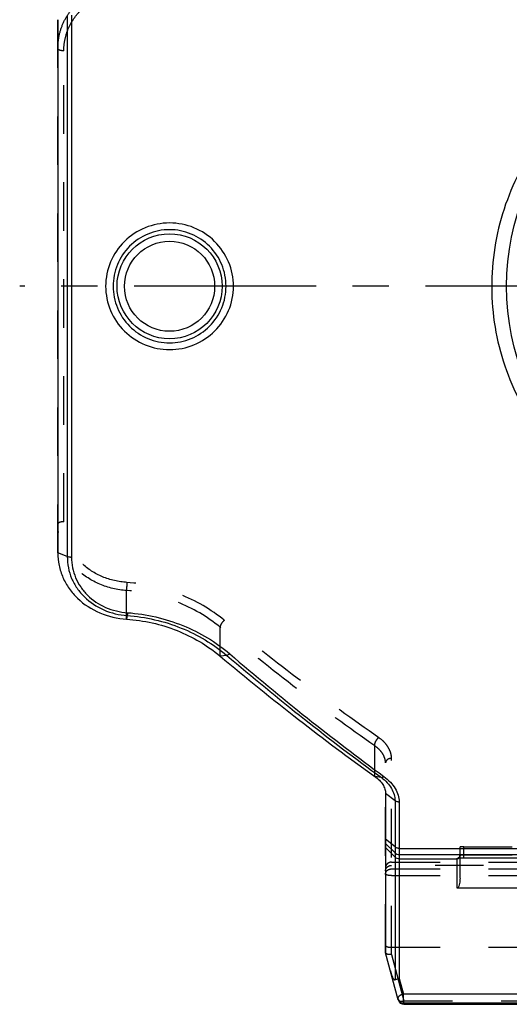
# Model space of a CAD drawing. Header units: millimetres. Extents: x 0 to 1000, y 0 to 1000.
# Tile 1 of 4: x 402 to 468, y 374 to 506. Entities that reach past the tile are written whole.
import ezdxf

# ---------------------------------------------------------------- set-up
doc = ezdxf.new("R2010")
doc.units = ezdxf.units.MM
doc.header["$LTSCALE"] = 65.185185
doc.linetypes.add('CENTER', pattern=[0.6, 0.375, -0.075, 0.075, -0.075])
doc.linetypes.add('HIDDEN', pattern=[0.2, 0.1, -0.1])
for name, color, linetype in [('ACHSEN_S', 7, 'CONTINUOUS'), ('FASEN', 7, 'CONTINUOUS'), ('KONST.EL_MIT_GEO', 7, 'CONTINUOUS')]:
    doc.layers.add(name, color=color, linetype=linetype)

msp = doc.modelspace()

# ---------------------------------------------------------------- linework, layer by layer
at = {"layer": 'ACHSEN_S', "color": 40, "linetype": 'CENTER'}
msp.add_line((598.12, 470.26), (401.88, 470.26), dxfattribs=at)
at = {"layer": 'FASEN', "color": 7, "linetype": 'Continuous'}
for p, q in [((407, 506.1), (407, 434.42)), ((451, 402.06), (451, 380.67))]:
    msp.add_line(p, q, dxfattribs=at)
for points, knots in [([(407, 434.42), (407, 433.86), (407.12, 432.72), (407.64, 431.09), (408.48, 429.59), (410.02, 427.81), (412.59, 426.16), (414.99, 425.6), (416.22, 425.52)], [0, 0, 0, 0, 0.1206, 0.241056, 0.362387, 0.485735, 0.738763, 1, 1, 1, 1]), ([(416.22, 425.52), (418.53, 425.36), (423.06, 424.34), (427.07, 421.99), (428.79, 420.55)], [0, 0, 0, 0, 0.509497, 1, 1, 1, 1]), ([(428.79, 420.55), (432.25, 417.65), (439.07, 412.12), (446.08, 406.85), (449.54, 404.38)], [0, 0, 0, 0, 0.515662, 1, 1, 1, 1]), ([(449.54, 404.38), (449.76, 404.22), (450.17, 403.89), (450.64, 403.32), (450.93, 402.7), (451, 402.27), (451, 402.06)], [0, 0, 0, 0, 0.28917, 0.548786, 0.782936, 1, 1, 1, 1])]:
    msp.add_open_spline(points, degree=3, knots=knots, dxfattribs=at)
at = {"layer": 'KONST.EL_MIT_GEO', "color": 8, "linetype": 'HIDDEN'}
for p, q in [((407, 434.42), (407, 506.1)), ((407.8, 438.61), (407.8, 501.91)), ((416.22, 425.52), (416.22, 429.36)), ((428.79, 420.55), (428.79, 424.42)), ((449.54, 404.38), (449.54, 408.49)), ((451.8, 380.44), (451.8, 406.8)), ((451, 380.67), (451, 406.18)), ((461, 393.42), (461, 394.89)), ((461.5, 394.9), (472.5, 394.9)), ((461.5, 393.44), (461.5, 394.9)), ((461.5, 393.84), (472.5, 393.84)), ((451.8, 392.85), (477.2, 392.85)), ((477.2, 392.41), (451.8, 392.41)), ((451.8, 391.94), (477.2, 391.94)), ((451.8, 391.04), (477.2, 391.04)), ((451.8, 381.4), (477.2, 381.4)), ((451.8, 380.44), (453.47, 374.2)), ((453.47, 374.2), (475.53, 374.2)), ((453.47, 373.74), (453.47, 374.2))]:
    msp.add_line(p, q, dxfattribs=at)
at = {"layer": 'KONST.EL_MIT_GEO', "color": 7, "linetype": 'Continuous'}
for p, q in [((408.27, 506.61), (408.27, 433.92)), ((408.83, 506.7), (408.83, 433.82)), ((473.1, 470.26), (467.25, 470.26)), ((408.27, 433.92), (407, 434.42)), ((416.31, 425.99), (416.22, 425.52)), ((429.68, 420.64), (428.79, 420.55)), ((450.44, 404.23), (449.54, 404.38)), ((452.27, 401.1), (451, 402.06)), ((452.27, 401.1), (452.27, 377.05)), ((452.83, 400.93), (452.83, 377.2)), ((452.27, 394.89), (451, 395.95)), ((452.27, 394.1), (451, 395.37)), ((452.27, 393.54), (451, 394.8)), ((452.83, 394.7), (547.17, 394.7)), ((452.83, 393.87), (547.17, 393.87)), ((452.83, 393.31), (460.6, 393.31)), ((460.6, 389.33), (460.6, 393.36)), ((461, 390.71), (461, 393.42)), ((461.44, 393.44), (472.5, 393.44)), ((461.5, 393.44), (461.5, 393.44)), ((473.4, 389.33), (460.6, 389.33)), ((452.7, 374.33), (451, 380.67)), ((452.83, 377.2), (453.07, 376.38)), ((453.07, 376.38), (453.43, 375.1)), ((475.57, 375.1), (453.43, 375.1)), ((453.43, 373.88), (453.43, 375.1)), ((475.57, 373.88), (453.43, 373.88)), ((453.43, 373.88), (453.47, 373.74)), ((453.47, 373.74), (475.53, 373.74)), ((453.47, 373.74), (453.47, 373.74))]:
    msp.add_line(p, q, dxfattribs=at)
for points in [[(460.76, 393.4), (460.76, 393.4), (460.75, 393.4), (460.75, 393.4), (460.75, 393.4), (460.75, 393.4), (460.76, 393.4), (460.76, 393.4), (460.77, 393.4), (460.79, 393.4), (460.8, 393.4), (460.82, 393.41), (460.83, 393.41), (460.85, 393.41), (460.87, 393.41), (460.89, 393.41), (460.92, 393.42), (460.94, 393.42), (460.97, 393.42), (461, 393.42), (461.03, 393.42), (461.06, 393.43), (461.09, 393.43), (461.13, 393.43), (461.16, 393.43), (461.2, 393.43), (461.24, 393.43), (461.27, 393.43)], [(461.27, 393.43), (461.35, 393.44), (461.4, 393.44), (461.44, 393.44)]]:
    msp.add_lwpolyline(points, dxfattribs=at)
at = {"layer": 'KONST.EL_MIT_GEO', "color": 8, "linetype": 'HIDDEN'}
msp.add_lwpolyline([(461, 393.76), (461, 393.75), (461, 393.72), (460.99, 393.68), (460.99, 393.65), (460.98, 393.62), (460.96, 393.59), (460.95, 393.56), (460.93, 393.54), (460.92, 393.52), (460.9, 393.49), (460.88, 393.48), (460.86, 393.46), (460.84, 393.44), (460.82, 393.43), (460.81, 393.42), (460.79, 393.41), (460.77, 393.41), (460.76, 393.4), (460.76, 393.4)], dxfattribs=at)
at = {"layer": 'KONST.EL_MIT_GEO', "color": 7, "linetype": 'Continuous'}
for centre, radius in [((500, 470.26), 32.75), ((422, 470.26), 7.05), ((422, 470.26), 6.05)]:
    msp.add_circle(centre, radius, dxfattribs=at)
for centre, radius, start, end in [((452.83, 394.67), 0.801, 225.133, 270.0212), ((452.83, 394.11), 0.801, 225.133, 270.0212), ((453.43, 374.68), 0.8, 195.016, 270.0295), ((453.47, 374.54), 0.8, 195.016, 270.0295)]:
    msp.add_arc(centre, radius, start, end, dxfattribs=at)
at = {"layer": 'KONST.EL_MIT_GEO', "color": 8, "linetype": 'HIDDEN'}
msp.add_arc((460.6, 393.76), 0.396, 353.9425, 359.987, dxfattribs=at)
for points, knots in [([(407, 502.22), (407, 502.79), (407.11, 503.93), (407.63, 505.57), (408.48, 507.08), (410.01, 508.86), (412.59, 510.52), (414.99, 511.07), (416.22, 511.16)], [0, 0, 0, 0, 0.120819, 0.241478, 0.36297, 0.486197, 0.738822, 1, 1, 1, 1]), ([(407.8, 501.91), (407.8, 502.43), (407.91, 503.48), (408.39, 504.98), (409.17, 506.36), (410.58, 507.99), (412.95, 509.5), (415.16, 510), (416.28, 510.07)], [0, 0, 0, 0, 0.121068, 0.241896, 0.363479, 0.486726, 0.739197, 1, 1, 1, 1]), ([(407.8, 501.91), (407.7, 501.91), (407.51, 501.92), (407.28, 501.98), (407.14, 502.04), (407.05, 502.11), (407, 502.18), (407, 502.22)], [0, 0, 0, 0, 0.336982, 0.631305, 0.75222, 0.852693, 1, 1, 1, 1]), ([(407.8, 438.61), (407.7, 438.61), (407.51, 438.6), (407.28, 438.54), (407.14, 438.48), (407.05, 438.42), (407, 438.34), (407, 438.3)], [0, 0, 0, 0, 0.336982, 0.631305, 0.75222, 0.852693, 1, 1, 1, 1]), ([(416.22, 429.36), (414.99, 429.45), (412.59, 430), (410.01, 431.66), (408.48, 433.44), (407.63, 434.95), (407.11, 436.59), (407, 437.73), (407, 438.3)], [0, 0, 0, 0, 0.261178, 0.513803, 0.63703, 0.758522, 0.879181, 1, 1, 1, 1]), ([(416.28, 430.45), (415.16, 430.52), (412.95, 431.02), (410.58, 432.53), (409.17, 434.16), (408.39, 435.54), (407.91, 437.04), (407.8, 438.09), (407.8, 438.61)], [0, 0, 0, 0, 0.260803, 0.513274, 0.636521, 0.758104, 0.878932, 1, 1, 1, 1]), ([(416.28, 430.45), (416.26, 430.25), (416.24, 429.88), (416.22, 429.52), (416.22, 429.36)], [0, 0, 0, 0, 0.556378, 1, 1, 1, 1]), ([(429.35, 425.36), (427.57, 426.83), (423.39, 429.25), (418.69, 430.28), (416.28, 430.45)], [0, 0, 0, 0, 0.489932, 1, 1, 1, 1]), ([(428.79, 424.42), (427.07, 425.85), (423.06, 428.19), (418.54, 429.2), (416.22, 429.36)], [0, 0, 0, 0, 0.489748, 1, 1, 1, 1]), ([(429.35, 425.36), (429.19, 425.22), (428.99, 424.99), (428.82, 424.66), (428.78, 424.49), (428.79, 424.42)], [0, 0, 0, 0, 0.563514, 0.813275, 1, 1, 1, 1]), ([(450.1, 409.58), (446.61, 412), (439.58, 417.12), (432.78, 422.53), (429.35, 425.36)], [0, 0, 0, 0, 0.488753, 1, 1, 1, 1]), ([(449.54, 408.49), (446.04, 410.93), (439.02, 416.11), (432.21, 421.57), (428.79, 424.42)], [0, 0, 0, 0, 0.488621, 1, 1, 1, 1]), ([(450.1, 409.58), (450.01, 409.52), (449.83, 409.37), (449.64, 409.08), (449.52, 408.78), (449.51, 408.58), (449.54, 408.49)], [0, 0, 0, 0, 0.258961, 0.535888, 0.792719, 1, 1, 1, 1]), ([(451.8, 406.8), (451.8, 407.05), (451.72, 407.57), (451.38, 408.31), (450.84, 409.01), (450.36, 409.4), (450.1, 409.58)], [0, 0, 0, 0, 0.222172, 0.458658, 0.7168, 1, 1, 1, 1]), ([(451, 406.18), (451, 406.38), (450.93, 406.81), (450.64, 407.43), (450.17, 408.01), (449.76, 408.34), (449.54, 408.49)], [0, 0, 0, 0, 0.21784, 0.452187, 0.711513, 1, 1, 1, 1]), ([(451.8, 406.8), (451.7, 406.8), (451.49, 406.77), (451.23, 406.64), (451.05, 406.43), (451, 406.26), (451, 406.18)], [0, 0, 0, 0, 0.277289, 0.539419, 0.778546, 1, 1, 1, 1]), ([(461.5, 394.9), (461.44, 394.9), (461.34, 394.9), (461.23, 394.9), (461.15, 394.9), (461.09, 394.9), (461.04, 394.9), (461.02, 394.89), (461, 394.89), (461, 394.89)], [0, 0, 0, 0, 0.381857, 0.554323, 0.705512, 0.829579, 0.921829, 0.97894, 1, 1, 1, 1]), ([(461, 393.76), (461, 393.77), (461.07, 393.8), (461.16, 393.82), (461.32, 393.83), (461.44, 393.84), (461.5, 393.84)], [0, 0, 0, 0, 0.093538, 0.30871, 0.625915, 1, 1, 1, 1]), ([(451.8, 392.85), (451.7, 392.85), (451.49, 392.81), (451.22, 392.64), (451.04, 392.39), (451, 392.19), (451, 392.09)], [0, 0, 0, 0, 0.25523, 0.507401, 0.755238, 1, 1, 1, 1]), ([(451, 391.67), (451, 391.77), (451.04, 391.96), (451.22, 392.21), (451.49, 392.37), (451.7, 392.41), (451.8, 392.41)], [0, 0, 0, 0, 0.239942, 0.485821, 0.740002, 1, 1, 1, 1]), ([(451, 391.25), (451, 391.34), (451.04, 391.52), (451.29, 391.84), (451.6, 391.94), (451.8, 391.94)], [0, 0, 0, 0, 0.235158, 0.48053, 1, 1, 1, 1]), ([(451.8, 391.04), (451.7, 391.04), (451.51, 391.05), (451.29, 391.08), (451.14, 391.13), (451.06, 391.16), (451, 391.21), (451, 391.25)], [0, 0, 0, 0, 0.358001, 0.665558, 0.787379, 0.883288, 1, 1, 1, 1]), ([(451, 381.67), (451, 381.63), (451.05, 381.57), (451.14, 381.51), (451.28, 381.45), (451.51, 381.41), (451.7, 381.4), (451.8, 381.4)], [0, 0, 0, 0, 0.136162, 0.23464, 0.355618, 0.654745, 1, 1, 1, 1]), ([(451.8, 380.44), (451.71, 380.43), (451.53, 380.42), (451.28, 380.45), (451.1, 380.52), (451.02, 380.61), (451, 380.65)], [0, 0, 0, 0, 0.328564, 0.617377, 0.841433, 1, 1, 1, 1]), ([(452.7, 374.33), (452.72, 374.24), (452.94, 374.16), (453.2, 374.16), (453.38, 374.18), (453.47, 374.2)], [0, 0, 0, 0, 0.364773, 0.658562, 1, 1, 1, 1])]:
    msp.add_open_spline(points, degree=3, knots=knots, dxfattribs=at)
at = {"layer": 'KONST.EL_MIT_GEO', "color": 7, "linetype": 'Continuous'}
for points, knots in [([(478.65, 497.09), (477.25, 496.02), (474.61, 493.68), (471.24, 489.59), (468.54, 485.01), (466.57, 480.05), (465.42, 474.81), (465.12, 469.44), (465.68, 464.09), (467.09, 458.92), (469.29, 454.06), (472.21, 449.63), (475.77, 445.71), (479.88, 442.37), (484.46, 439.7), (489.42, 437.73), (494.64, 436.53), (498.21, 436.26), (500, 436.26)], [0, 0, 0, 0, 0.061978, 0.124018, 0.186291, 0.24889, 0.311795, 0.374871, 0.437914, 0.500735, 0.563231, 0.625418, 0.687419, 0.749417, 0.811605, 0.874113, 0.936951, 1, 1, 1, 1]), ([(430.58, 470.26), (430.58, 471.37), (430.13, 473.62), (428.21, 476.45), (425.36, 478.33), (422, 478.99), (418.64, 478.33), (415.79, 476.45), (413.87, 473.62), (413.42, 471.37), (413.42, 470.26)], [0, 0, 0, 0, 0.125023, 0.249973, 0.374939, 0.5, 0.625061, 0.750027, 0.874978, 1, 1, 1, 1]), ([(429.58, 470.26), (429.58, 471.25), (429.19, 473.25), (427.51, 475.77), (424.98, 477.47), (422, 478.07), (419.02, 477.47), (416.49, 475.77), (414.81, 473.25), (414.42, 471.25), (414.42, 470.26)], [0, 0, 0, 0, 0.125058, 0.250006, 0.374949, 0.5, 0.625051, 0.749994, 0.874942, 1, 1, 1, 1]), ([(413.42, 470.26), (413.42, 469.15), (413.87, 466.9), (415.79, 464.07), (418.64, 462.19), (422, 461.53), (425.36, 462.19), (428.21, 464.07), (430.13, 466.9), (430.58, 469.15), (430.58, 470.26)], [0, 0, 0, 0, 0.125023, 0.249973, 0.374939, 0.5, 0.625061, 0.750027, 0.874977, 1, 1, 1, 1]), ([(414.42, 470.26), (414.42, 469.27), (414.81, 467.28), (416.49, 464.75), (419.02, 463.05), (422, 462.46), (424.98, 463.05), (427.51, 464.75), (429.19, 467.28), (429.58, 469.27), (429.58, 470.26)], [0, 0, 0, 0, 0.125058, 0.250006, 0.374949, 0.5, 0.625051, 0.749994, 0.874942, 1, 1, 1, 1]), ([(408.83, 433.82), (408.78, 433.82), (408.59, 433.83), (408.4, 433.86), (408.27, 433.92)], [0, 0, 0, 0, 0.271649, 1, 1, 1, 1]), ([(408.27, 433.92), (408.27, 433.42), (408.36, 432.42), (408.81, 430.97), (409.54, 429.64), (410.87, 428.06), (413.12, 426.57), (415.24, 426.07), (416.31, 425.99)], [0, 0, 0, 0, 0.120709, 0.241346, 0.362869, 0.486139, 0.73882, 1, 1, 1, 1]), ([(408.83, 433.82), (408.83, 433.35), (408.93, 432.42), (409.35, 431.06), (410.03, 429.81), (411.27, 428.32), (413.37, 426.92), (415.35, 426.45), (416.36, 426.38)], [0, 0, 0, 0, 0.120823, 0.241571, 0.363167, 0.486455, 0.739023, 1, 1, 1, 1]), ([(416.36, 426.38), (416.35, 426.3), (416.34, 426.17), (416.32, 426.04), (416.31, 425.99)], [0, 0, 0, 0, 0.626962, 1, 1, 1, 1]), ([(416.36, 426.38), (418.9, 426.2), (423.86, 425.06), (428.22, 422.44), (430.08, 420.85)], [0, 0, 0, 0, 0.509962, 1, 1, 1, 1]), ([(416.31, 425.99), (418.79, 425.82), (423.61, 424.72), (427.87, 422.18), (429.68, 420.64)], [0, 0, 0, 0, 0.510001, 1, 1, 1, 1]), ([(430.08, 420.85), (430.01, 420.79), (429.89, 420.7), (429.75, 420.64), (429.68, 420.64)], [0, 0, 0, 0, 0.57335, 1, 1, 1, 1]), ([(429.68, 420.64), (433.11, 417.72), (439.92, 412.12), (446.94, 406.77), (450.44, 404.23)], [0, 0, 0, 0, 0.510114, 1, 1, 1, 1]), ([(430.08, 420.85), (433.5, 417.92), (440.29, 412.28), (447.3, 406.91), (450.78, 404.36)], [0, 0, 0, 0, 0.510148, 1, 1, 1, 1]), ([(450.44, 404.23), (450.49, 404.23), (450.57, 404.25), (450.69, 404.3), (450.75, 404.33), (450.78, 404.36)], [0, 0, 0, 0, 0.414505, 0.694302, 1, 1, 1, 1]), ([(450.44, 404.23), (450.72, 404.02), (451.23, 403.58), (451.82, 402.8), (452.18, 401.96), (452.27, 401.38), (452.27, 401.1)], [0, 0, 0, 0, 0.28098, 0.538522, 0.775942, 1, 1, 1, 1]), ([(450.78, 404.36), (451.1, 404.13), (451.66, 403.64), (452.31, 402.79), (452.72, 401.88), (452.83, 401.24), (452.83, 400.93)], [0, 0, 0, 0, 0.279779, 0.537218, 0.775247, 1, 1, 1, 1]), ([(452.83, 400.93), (452.78, 400.93), (452.58, 400.95), (452.39, 401.02), (452.27, 401.1)], [0, 0, 0, 0, 0.263392, 1, 1, 1, 1]), ([(452.83, 394.7), (452.78, 394.7), (452.58, 394.72), (452.38, 394.8), (452.27, 394.89)], [0, 0, 0, 0, 0.258872, 1, 1, 1, 1]), ([(460.6, 393.36), (460.6, 393.37), (460.65, 393.39), (460.72, 393.4), (460.84, 393.41), (460.94, 393.42), (460.99, 393.42)], [0, 0, 0, 0, 0.080743, 0.278855, 0.590812, 1, 1, 1, 1]), ([(460.99, 393.42), (461.03, 393.43), (461.2, 393.43), (461.37, 393.44), (461.5, 393.44)], [0, 0, 0, 0, 0.229889, 1, 1, 1, 1]), ([(461, 390.71), (461, 390.59), (460.99, 390.35), (460.95, 389.98), (460.87, 389.67), (460.78, 389.45), (460.67, 389.33), (460.6, 389.33)], [0, 0, 0, 0, 0.238306, 0.483785, 0.736703, 0.866984, 1, 1, 1, 1]), ([(451.65, 378.24), (451.68, 378.11), (451.75, 377.87), (451.85, 377.58), (451.95, 377.36), (452.01, 377.24), (452.08, 377.15), (452.13, 377.09), (452.19, 377.04), (452.24, 377.04), (452.27, 377.05)], [0, 0, 0, 0, 0.272663, 0.535081, 0.661066, 0.781924, 0.839685, 0.894914, 0.947092, 1, 1, 1, 1]), ([(452.27, 377.05), (452.31, 377.07), (452.49, 377.14), (452.68, 377.18), (452.83, 377.2)], [0, 0, 0, 0, 0.223294, 1, 1, 1, 1]), ([(453.43, 375.1), (453.32, 375.08), (453.11, 375.01), (452.85, 374.87), (452.68, 374.69), (452.64, 374.54), (452.66, 374.48)], [0, 0, 0, 0, 0.314837, 0.601606, 0.829718, 1, 1, 1, 1])]:
    msp.add_open_spline(points, degree=3, knots=knots, dxfattribs=at)
for points in [[(460.6, 393.31), (460.7, 393.31), (460.8, 393.35), (460.87, 393.41)], [(460.6, 393.36), (460.66, 393.36), (460.72, 393.37), (460.78, 393.4)]]:
    msp.add_open_spline(points, degree=3, dxfattribs=at)
at = {"layer": 'KONST.EL_MIT_GEO', "color": 8, "linetype": 'HIDDEN'}
for points in [[(460.78, 393.4), (460.83, 393.43), (460.89, 393.47), (460.92, 393.52)], [(460.87, 393.41), (460.91, 393.45), (460.94, 393.49), (460.97, 393.54)], [(460.92, 393.52), (460.96, 393.58), (460.99, 393.65), (461, 393.72)], [(460.97, 393.54), (460.99, 393.6), (461, 393.65), (461, 393.71)]]:
    msp.add_open_spline(points, degree=3, dxfattribs=at)

doc.saveas('drawing.dxf')
